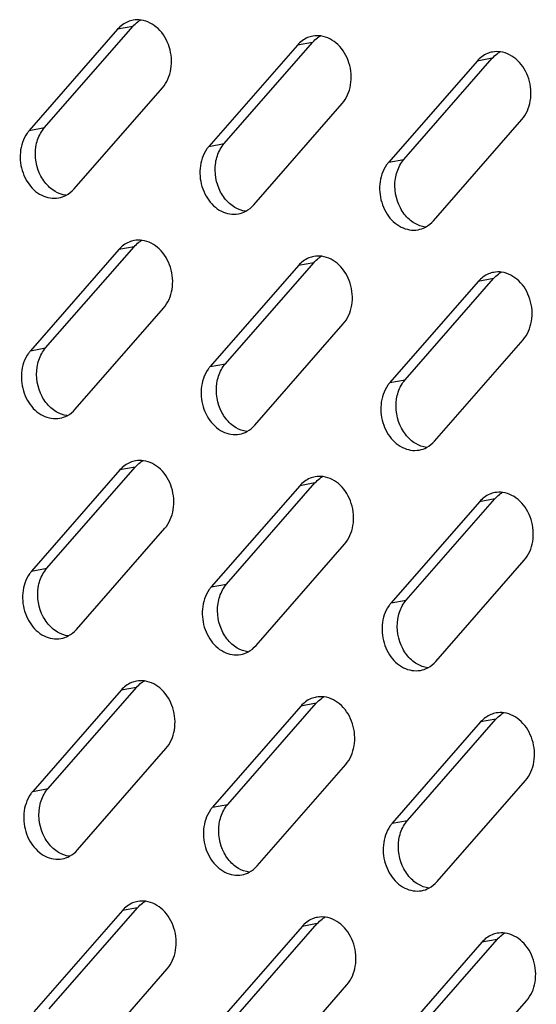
# Model space of a CAD drawing. Header units: millimetres. Extents: x 818 to 1412, y 141 to 561.
# Tile 50 of 86: x 1299 to 1304, y 269 to 279. Entities that reach past the tile are written whole.
import ezdxf

# ---------------------------------------------------------------- set-up
doc = ezdxf.new("R2010")
doc.units = ezdxf.units.MM
doc.header["$LTSCALE"] = 61.468
doc.layers.add('00_37_DXF_CONTINUOUS_LINE', color=7, linetype='CONTINUOUS')

msp = doc.modelspace()

# ---------------------------------------------------------------- linework, layer by layer
at = {"layer": '00_37_DXF_CONTINUOUS_LINE', "color": 7, "linetype": 'Continuous'}
for p, q in [((1299.27, 277.9164), (1300.1224, 278.8922)), ((1299.9755, 278.8653), (1299.1231, 277.8895)), ((1301.7087, 278.7119), (1300.8563, 277.7361)), ((1301.0032, 277.763), (1301.8556, 278.7388)), ((1303.4419, 278.5585), (1302.5895, 277.5827)), ((1302.7364, 277.6096), (1303.5888, 278.5854)), ((1299.5549, 277.3257), (1300.4073, 278.3015)), ((1301.2881, 277.1722), (1302.1405, 278.1481)), ((1303.0213, 277.0188), (1303.8737, 277.9946)), ((1299.9868, 276.7408), (1299.1344, 275.765)), ((1299.2814, 275.7918), (1300.1338, 276.7677)), ((1301.0146, 275.6384), (1301.867, 276.6143)), ((1301.7201, 276.5874), (1300.8677, 275.6115)), ((1303.4533, 276.434), (1302.6009, 275.4581)), ((1302.7478, 275.485), (1303.6002, 276.4608)), ((1299.5663, 275.2011), (1300.4187, 276.1769)), ((1301.2995, 275.0477), (1302.1519, 276.0235)), ((1303.0327, 274.8943), (1303.8851, 275.8701)), ((1299.9982, 274.6162), (1299.1458, 273.6404)), ((1299.2928, 273.6673), (1300.1452, 274.6431)), ((1301.7314, 274.4628), (1300.879, 273.487)), ((1301.026, 273.5139), (1301.8784, 274.4897)), ((1302.7592, 273.3605), (1303.6116, 274.3363)), ((1303.4647, 274.3094), (1302.6123, 273.3336)), ((1299.5777, 273.0766), (1300.4301, 274.0524)), ((1301.3109, 272.9231), (1302.1633, 273.899)), ((1303.0441, 272.7697), (1303.8965, 273.7455)), ((1299.3042, 271.5427), (1300.1566, 272.5186)), ((1300.0096, 272.4917), (1299.1572, 271.5159)), ((1301.7428, 272.3383), (1300.8904, 271.3624)), ((1301.0374, 271.3893), (1301.8898, 272.3651)), ((1303.4761, 272.1849), (1302.6236, 271.209)), ((1302.7706, 271.2359), (1303.623, 272.2117)), ((1299.5891, 270.952), (1300.4415, 271.9278)), ((1301.3223, 270.7986), (1302.1747, 271.7744)), ((1303.0555, 270.6452), (1303.9079, 271.621)), ((1300.021, 270.3671), (1299.1686, 269.3913)), ((1299.3156, 269.4182), (1300.168, 270.394)), ((1301.0488, 269.2648), (1301.9012, 270.2406)), ((1301.7542, 270.2137), (1300.9018, 269.2379)), ((1303.4874, 270.0603), (1302.635, 269.0845)), ((1302.782, 269.1114), (1303.6344, 270.0872)), ((1299.6004, 268.8274), (1300.4528, 269.8033)), ((1301.3337, 268.674), (1302.1861, 269.6499)), ((1303.0669, 268.5206), (1303.9193, 269.4964))]:
    msp.add_line(p, q, dxfattribs=at)
at = {"layer": '00_37_DXF_CONTINUOUS_LINE', "color": 9, "linetype": 'Continuous'}
for p, q in [((1300.1224, 278.8922), (1299.9755, 278.8653)), ((1301.8556, 278.7388), (1301.7087, 278.7119)), ((1303.5888, 278.5854), (1303.4419, 278.5585)), ((1299.1231, 277.8895), (1299.27, 277.9164)), ((1300.8563, 277.7361), (1301.0032, 277.763)), ((1302.5895, 277.5827), (1302.7364, 277.6096)), ((1300.1338, 276.7677), (1299.9868, 276.7408)), ((1301.867, 276.6143), (1301.7201, 276.5874)), ((1303.6002, 276.4608), (1303.4533, 276.434)), ((1299.1344, 275.765), (1299.2814, 275.7918)), ((1300.8677, 275.6115), (1301.0146, 275.6384)), ((1302.6009, 275.4581), (1302.7478, 275.485)), ((1300.1452, 274.6431), (1299.9982, 274.6162)), ((1301.8784, 274.4897), (1301.7314, 274.4628)), ((1303.6116, 274.3363), (1303.4647, 274.3094)), ((1299.1458, 273.6404), (1299.2928, 273.6673)), ((1300.879, 273.487), (1301.026, 273.5139)), ((1302.6123, 273.3336), (1302.7592, 273.3605)), ((1300.1566, 272.5186), (1300.0096, 272.4917)), ((1301.8898, 272.3651), (1301.7428, 272.3383)), ((1303.623, 272.2117), (1303.4761, 272.1849)), ((1299.1572, 271.5159), (1299.3042, 271.5427)), ((1300.8904, 271.3624), (1301.0374, 271.3893)), ((1302.6236, 271.209), (1302.7706, 271.2359)), ((1300.168, 270.394), (1300.021, 270.3671)), ((1301.9012, 270.2406), (1301.7542, 270.2137)), ((1303.6344, 270.0872), (1303.4874, 270.0603))]:
    msp.add_line(p, q, dxfattribs=at)
at = {"layer": '00_37_DXF_CONTINUOUS_LINE', "color": 7, "linetype": 'Continuous'}
for centre, radius, start, end in [((1300.1676, 278.7137), 0.2425, 100.3442, 112.53238), ((1300.3238, 278.7225), 0.2628, 118.01184, 125.94505), ((1301.9008, 278.5603), 0.2425, 100.3442, 112.53238), ((1302.057, 278.5691), 0.2628, 118.01184, 125.94505), ((1303.634, 278.4069), 0.2425, 100.3442, 112.53238), ((1303.7902, 278.4157), 0.2628, 118.01184, 125.94505), ((1300.179, 276.5892), 0.2425, 100.3442, 112.53238), ((1300.3352, 276.598), 0.2628, 118.01184, 125.94505), ((1301.9122, 276.4358), 0.2425, 100.3442, 112.53238), ((1302.0684, 276.4446), 0.2628, 118.01184, 125.94505), ((1303.6454, 276.2823), 0.2425, 100.3442, 112.53238), ((1303.8016, 276.2912), 0.2628, 118.01184, 125.94505), ((1300.1904, 274.4646), 0.2425, 100.3442, 112.53238), ((1300.3466, 274.4734), 0.2628, 118.01184, 125.94505), ((1301.9236, 274.3112), 0.2425, 100.3442, 112.53238), ((1302.0798, 274.32), 0.2628, 118.01184, 125.94505), ((1303.6568, 274.1578), 0.2425, 100.3442, 112.53238), ((1303.813, 274.1666), 0.2628, 118.01184, 125.94505), ((1300.2017, 272.3401), 0.2425, 100.3442, 112.53238), ((1300.3579, 272.3489), 0.2628, 118.01184, 125.94505), ((1301.935, 272.1866), 0.2425, 100.3442, 112.53238), ((1302.0912, 272.1955), 0.2628, 118.01184, 125.94505), ((1303.6682, 272.0332), 0.2425, 100.3442, 112.53238), ((1303.8244, 272.0421), 0.2628, 118.01184, 125.94505), ((1300.2131, 270.2155), 0.2425, 100.3442, 112.53238), ((1300.3693, 270.2243), 0.2628, 118.01184, 125.94505), ((1301.9463, 270.0621), 0.2425, 100.3442, 112.53238), ((1302.1025, 270.0709), 0.2628, 118.01184, 125.94505), ((1303.6796, 269.9087), 0.2425, 100.3442, 112.53238), ((1303.8358, 269.9175), 0.2628, 118.01184, 125.94505)]:
    msp.add_arc(centre, radius, start, end, dxfattribs=at)
for points in [[(1300.0746, 278.9377), (1300.0368, 278.922), (1300.0024, 278.8962), (1299.9755, 278.8653)], [(1300.1224, 278.8922), (1300.1364, 278.9082), (1300.1523, 278.9228), (1300.1695, 278.9353)], [(1300.201, 278.954), (1300.1756, 278.9574), (1300.1493, 278.9569), (1300.124, 278.9523)], [(1301.8079, 278.7843), (1301.7701, 278.7686), (1301.7356, 278.7428), (1301.7087, 278.7119)], [(1301.8556, 278.7388), (1301.8696, 278.7548), (1301.8855, 278.7694), (1301.9027, 278.7819)], [(1301.9342, 278.8005), (1301.9088, 278.804), (1301.8825, 278.8035), (1301.8572, 278.7989)], [(1303.5411, 278.6309), (1303.5033, 278.6152), (1303.4688, 278.5893), (1303.4419, 278.5585)], [(1303.5888, 278.5854), (1303.6028, 278.6014), (1303.6187, 278.616), (1303.6359, 278.6285)], [(1303.6674, 278.6471), (1303.642, 278.6506), (1303.6157, 278.6501), (1303.5905, 278.6455)], [(1299.1877, 277.7313), (1299.1947, 277.7766), (1299.2093, 277.8215), (1299.2316, 277.8615)], [(1299.2316, 277.8615), (1299.2425, 277.881), (1299.2553, 277.8996), (1299.27, 277.9164)], [(1299.2355, 277.4489), (1299.1908, 277.5332), (1299.1731, 277.6369), (1299.1877, 277.7313)], [(1300.9648, 277.7081), (1300.9757, 277.7276), (1300.9885, 277.7462), (1301.0032, 277.763)], [(1300.9209, 277.5779), (1300.9279, 277.6232), (1300.9425, 277.6681), (1300.9648, 277.7081)], [(1300.9688, 277.2954), (1300.9241, 277.3798), (1300.9064, 277.4835), (1300.9209, 277.5779)], [(1302.6541, 277.4245), (1302.6611, 277.4698), (1302.6757, 277.5147), (1302.698, 277.5547)], [(1302.698, 277.5547), (1302.7089, 277.5742), (1302.7218, 277.5927), (1302.7364, 277.6096)], [(1299.32, 277.3393), (1299.2857, 277.3701), (1299.2571, 277.4081), (1299.2355, 277.4489)], [(1302.702, 277.142), (1302.6573, 277.2264), (1302.6396, 277.3301), (1302.6541, 277.4245)], [(1299.3727, 277.3006), (1299.3539, 277.3117), (1299.3363, 277.3248), (1299.32, 277.3393)], [(1299.4764, 277.2639), (1299.4401, 277.2688), (1299.4043, 277.282), (1299.3727, 277.3006)], [(1299.4063, 277.2387), (1299.4309, 277.2432), (1299.4551, 277.2516), (1299.4771, 277.2634)], [(1299.4771, 277.2634), (1299.5064, 277.279), (1299.533, 277.3006), (1299.5549, 277.3257)], [(1301.0533, 277.1859), (1301.0189, 277.2167), (1300.9903, 277.2547), (1300.9688, 277.2954)], [(1301.1059, 277.1472), (1301.0871, 277.1582), (1301.0695, 277.1714), (1301.0533, 277.1859)], [(1301.2103, 277.11), (1301.2397, 277.1256), (1301.2663, 277.1472), (1301.2881, 277.1722)], [(1301.2097, 277.1105), (1301.1733, 277.1154), (1301.1375, 277.1286), (1301.1059, 277.1472)], [(1301.1395, 277.0853), (1301.1641, 277.0897), (1301.1883, 277.0982), (1301.2103, 277.11)], [(1302.7865, 277.0325), (1302.7521, 277.0633), (1302.7236, 277.1013), (1302.702, 277.142)], [(1302.8391, 276.9938), (1302.8203, 277.0048), (1302.8027, 277.018), (1302.7865, 277.0325)], [(1302.9429, 276.9571), (1302.9065, 276.962), (1302.8707, 276.9751), (1302.8391, 276.9938)], [(1302.9436, 276.9565), (1302.9729, 276.9721), (1302.9995, 276.9938), (1303.0213, 277.0188)], [(1302.8728, 276.9319), (1302.8973, 276.9363), (1302.9215, 276.9448), (1302.9436, 276.9565)], [(1300.086, 276.8132), (1300.0482, 276.7975), (1300.0138, 276.7716), (1299.9868, 276.7408)], [(1300.1338, 276.7677), (1300.1478, 276.7837), (1300.1637, 276.7983), (1300.1809, 276.8108)], [(1300.2124, 276.8294), (1300.187, 276.8329), (1300.1607, 276.8324), (1300.1354, 276.8278)], [(1301.8192, 276.6598), (1301.7814, 276.6441), (1301.747, 276.6182), (1301.7201, 276.5874)], [(1301.867, 276.6143), (1301.881, 276.6303), (1301.8969, 276.6449), (1301.9141, 276.6574)], [(1301.9456, 276.676), (1301.9202, 276.6795), (1301.8939, 276.6789), (1301.8686, 276.6743)], [(1303.5525, 276.5064), (1303.5147, 276.4907), (1303.4802, 276.4648), (1303.4533, 276.434)], [(1303.6002, 276.4608), (1303.6142, 276.4769), (1303.6301, 276.4915), (1303.6473, 276.5039)], [(1303.6788, 276.5226), (1303.6534, 276.526), (1303.6271, 276.5255), (1303.6019, 276.5209)], [(1299.1991, 275.6068), (1299.2061, 275.652), (1299.2206, 275.697), (1299.243, 275.737)], [(1299.243, 275.737), (1299.2539, 275.7565), (1299.2667, 275.775), (1299.2814, 275.7918)], [(1299.2469, 275.3243), (1299.2022, 275.4087), (1299.1845, 275.5124), (1299.1991, 275.6068)], [(1300.9323, 275.4534), (1300.9393, 275.4986), (1300.9539, 275.5436), (1300.9762, 275.5835)], [(1300.9762, 275.5835), (1300.9871, 275.603), (1300.9999, 275.6216), (1301.0146, 275.6384)], [(1300.9801, 275.1709), (1300.9354, 275.2553), (1300.9177, 275.359), (1300.9323, 275.4534)], [(1302.7094, 275.4301), (1302.7203, 275.4496), (1302.7331, 275.4682), (1302.7478, 275.485)], [(1302.6655, 275.2999), (1302.6725, 275.3452), (1302.6871, 275.3902), (1302.7094, 275.4301)], [(1299.3314, 275.2148), (1299.2971, 275.2456), (1299.2685, 275.2836), (1299.2469, 275.3243)], [(1302.7134, 275.0175), (1302.6687, 275.1019), (1302.651, 275.2056), (1302.6655, 275.2999)], [(1299.3841, 275.1761), (1299.3653, 275.1871), (1299.3476, 275.2002), (1299.3314, 275.2148)], [(1299.4878, 275.1393), (1299.4515, 275.1443), (1299.4157, 275.1574), (1299.3841, 275.1761)], [(1299.4885, 275.1388), (1299.5178, 275.1544), (1299.5444, 275.1761), (1299.5663, 275.2011)], [(1301.0647, 275.0614), (1301.0303, 275.0922), (1301.0017, 275.1301), (1300.9801, 275.1709)], [(1299.4177, 275.1141), (1299.4423, 275.1186), (1299.4664, 275.1271), (1299.4885, 275.1388)], [(1301.1173, 275.0226), (1301.0985, 275.0337), (1301.0809, 275.0468), (1301.0647, 275.0614)], [(1301.221, 274.9859), (1301.1847, 274.9909), (1301.1489, 275.004), (1301.1173, 275.0226)], [(1301.1509, 274.9607), (1301.1755, 274.9652), (1301.1997, 274.9737), (1301.2217, 274.9854)], [(1301.2217, 274.9854), (1301.251, 275.001), (1301.2776, 275.0227), (1301.2995, 275.0477)], [(1302.7979, 274.9079), (1302.7635, 274.9387), (1302.7349, 274.9767), (1302.7134, 275.0175)], [(1302.8505, 274.8692), (1302.8317, 274.8803), (1302.8141, 274.8934), (1302.7979, 274.9079)], [(1302.9549, 274.832), (1302.9843, 274.8476), (1303.0109, 274.8693), (1303.0327, 274.8943)], [(1302.9543, 274.8325), (1302.9179, 274.8374), (1302.8821, 274.8506), (1302.8505, 274.8692)], [(1302.8841, 274.8073), (1302.9087, 274.8118), (1302.9329, 274.8203), (1302.9549, 274.832)], [(1300.2238, 274.7048), (1300.1984, 274.7083), (1300.1721, 274.7078), (1300.1468, 274.7032)], [(1300.0974, 274.6886), (1300.0596, 274.6729), (1300.0252, 274.6471), (1299.9982, 274.6162)], [(1300.1452, 274.6431), (1300.1592, 274.6591), (1300.175, 274.6737), (1300.1923, 274.6862)], [(1301.8306, 274.5352), (1301.7928, 274.5195), (1301.7584, 274.4936), (1301.7314, 274.4628)], [(1301.8784, 274.4897), (1301.8924, 274.5057), (1301.9083, 274.5203), (1301.9255, 274.5328)], [(1301.957, 274.5514), (1301.9316, 274.5549), (1301.9053, 274.5544), (1301.88, 274.5498)], [(1303.5638, 274.3818), (1303.526, 274.3661), (1303.4916, 274.3402), (1303.4647, 274.3094)], [(1303.6116, 274.3363), (1303.6256, 274.3523), (1303.6415, 274.3669), (1303.6587, 274.3794)], [(1303.6902, 274.398), (1303.6648, 274.4015), (1303.6385, 274.401), (1303.6132, 274.3964)], [(1299.2544, 273.6124), (1299.2653, 273.6319), (1299.2781, 273.6505), (1299.2928, 273.6673)], [(1299.2105, 273.4822), (1299.2175, 273.5275), (1299.232, 273.5724), (1299.2544, 273.6124)], [(1299.2583, 273.1998), (1299.2136, 273.2841), (1299.1959, 273.3878), (1299.2105, 273.4822)], [(1300.9437, 273.3288), (1300.9507, 273.3741), (1300.9652, 273.419), (1300.9876, 273.459)], [(1300.9876, 273.459), (1300.9985, 273.4785), (1301.0113, 273.4971), (1301.026, 273.5139)], [(1300.9915, 273.0463), (1300.9468, 273.1307), (1300.9291, 273.2344), (1300.9437, 273.3288)], [(1302.6769, 273.1754), (1302.6839, 273.2207), (1302.6985, 273.2656), (1302.7208, 273.3056)], [(1302.7208, 273.3056), (1302.7317, 273.3251), (1302.7445, 273.3436), (1302.7592, 273.3605)], [(1299.3428, 273.0902), (1299.3085, 273.121), (1299.2799, 273.159), (1299.2583, 273.1998)], [(1302.7247, 272.8929), (1302.68, 272.9773), (1302.6623, 273.081), (1302.6769, 273.1754)], [(1299.3955, 273.0515), (1299.3767, 273.0626), (1299.359, 273.0757), (1299.3428, 273.0902)], [(1299.4992, 273.0148), (1299.4629, 273.0197), (1299.4271, 273.0329), (1299.3955, 273.0515)], [(1299.4291, 272.9896), (1299.4537, 272.9941), (1299.4778, 273.0025), (1299.4999, 273.0143)], [(1299.4999, 273.0143), (1299.5292, 273.0299), (1299.5558, 273.0515), (1299.5777, 273.0766)], [(1301.076, 272.9368), (1301.0417, 272.9676), (1301.0131, 273.0056), (1300.9915, 273.0463)], [(1301.1287, 272.8981), (1301.1099, 272.9091), (1301.0923, 272.9223), (1301.076, 272.9368)], [(1301.2324, 272.8614), (1301.1961, 272.8663), (1301.1603, 272.8795), (1301.1287, 272.8981)], [(1301.2331, 272.8609), (1301.2624, 272.8765), (1301.289, 272.8981), (1301.3109, 272.9231)], [(1302.8093, 272.7834), (1302.7749, 272.8142), (1302.7463, 272.8522), (1302.7247, 272.8929)], [(1301.1623, 272.8362), (1301.1869, 272.8406), (1301.211, 272.8491), (1301.2331, 272.8609)], [(1302.8619, 272.7447), (1302.8431, 272.7557), (1302.8255, 272.7689), (1302.8093, 272.7834)], [(1302.9656, 272.708), (1302.9293, 272.7129), (1302.8935, 272.726), (1302.8619, 272.7447)], [(1302.8955, 272.6828), (1302.9201, 272.6872), (1302.9443, 272.6957), (1302.9663, 272.7074)], [(1302.9663, 272.7074), (1302.9957, 272.723), (1303.0223, 272.7447), (1303.0441, 272.7697)], [(1300.1088, 272.5641), (1300.071, 272.5484), (1300.0365, 272.5225), (1300.0096, 272.4917)], [(1300.1566, 272.5186), (1300.1706, 272.5346), (1300.1864, 272.5492), (1300.2037, 272.5617)], [(1300.2352, 272.5803), (1300.2097, 272.5838), (1300.1834, 272.5833), (1300.1582, 272.5787)], [(1301.9684, 272.4269), (1301.943, 272.4303), (1301.9167, 272.4298), (1301.8914, 272.4252)], [(1301.842, 272.4107), (1301.8042, 272.395), (1301.7698, 272.3691), (1301.7428, 272.3383)], [(1301.8898, 272.3651), (1301.9038, 272.3812), (1301.9196, 272.3958), (1301.9369, 272.4083)], [(1303.5752, 272.2573), (1303.5374, 272.2416), (1303.503, 272.2157), (1303.4761, 272.1849)], [(1303.623, 272.2117), (1303.637, 272.2278), (1303.6529, 272.2424), (1303.6701, 272.2548)], [(1303.7016, 272.2735), (1303.6762, 272.2769), (1303.6499, 272.2764), (1303.6246, 272.2718)], [(1299.2219, 271.3577), (1299.2288, 271.4029), (1299.2434, 271.4479), (1299.2658, 271.4879)], [(1299.2658, 271.4879), (1299.2766, 271.5074), (1299.2895, 271.5259), (1299.3042, 271.5427)], [(1300.999, 271.3344), (1301.0099, 271.3539), (1301.0227, 271.3725), (1301.0374, 271.3893)], [(1299.2697, 271.0752), (1299.225, 271.1596), (1299.2073, 271.2633), (1299.2219, 271.3577)], [(1300.9551, 271.2043), (1300.9621, 271.2495), (1300.9766, 271.2945), (1300.999, 271.3344)], [(1301.0029, 270.9218), (1300.9582, 271.0062), (1300.9405, 271.1099), (1300.9551, 271.2043)], [(1302.6883, 271.0508), (1302.6953, 271.0961), (1302.7098, 271.1411), (1302.7322, 271.181)], [(1302.7322, 271.181), (1302.7431, 271.2005), (1302.7559, 271.2191), (1302.7706, 271.2359)], [(1299.3542, 270.9657), (1299.3199, 270.9965), (1299.2913, 271.0345), (1299.2697, 271.0752)], [(1302.7361, 270.7684), (1302.6914, 270.8528), (1302.6737, 270.9565), (1302.6883, 271.0508)], [(1299.4068, 270.927), (1299.3881, 270.938), (1299.3704, 270.9511), (1299.3542, 270.9657)], [(1299.5106, 270.8902), (1299.4742, 270.8952), (1299.4384, 270.9083), (1299.4068, 270.927)], [(1299.5113, 270.8897), (1299.5406, 270.9053), (1299.5672, 270.927), (1299.5891, 270.952)], [(1301.0874, 270.8123), (1301.0531, 270.8431), (1301.0245, 270.881), (1301.0029, 270.9218)], [(1299.4405, 270.865), (1299.4651, 270.8695), (1299.4892, 270.878), (1299.5113, 270.8897)], [(1301.1401, 270.7735), (1301.1213, 270.7846), (1301.1036, 270.7977), (1301.0874, 270.8123)], [(1301.2438, 270.7368), (1301.2075, 270.7418), (1301.1717, 270.7549), (1301.1401, 270.7735)], [(1301.1737, 270.7116), (1301.1983, 270.7161), (1301.2224, 270.7246), (1301.2445, 270.7363)], [(1301.2445, 270.7363), (1301.2738, 270.7519), (1301.3004, 270.7736), (1301.3223, 270.7986)], [(1302.8206, 270.6588), (1302.7863, 270.6896), (1302.7577, 270.7276), (1302.7361, 270.7684)], [(1302.8733, 270.6201), (1302.8545, 270.6312), (1302.8369, 270.6443), (1302.8206, 270.6588)], [(1302.977, 270.5834), (1302.9407, 270.5883), (1302.9049, 270.6015), (1302.8733, 270.6201)], [(1302.9777, 270.5829), (1303.007, 270.5985), (1303.0336, 270.6202), (1303.0555, 270.6452)], [(1302.9069, 270.5582), (1302.9315, 270.5627), (1302.9556, 270.5712), (1302.9777, 270.5829)], [(1300.1202, 270.4395), (1300.0824, 270.4238), (1300.0479, 270.398), (1300.021, 270.3671)], [(1300.168, 270.394), (1300.182, 270.41), (1300.1978, 270.4246), (1300.215, 270.4371)], [(1300.2466, 270.4557), (1300.2211, 270.4592), (1300.1948, 270.4587), (1300.1696, 270.4541)], [(1301.8534, 270.2861), (1301.8156, 270.2704), (1301.7812, 270.2445), (1301.7542, 270.2137)], [(1301.9012, 270.2406), (1301.9152, 270.2566), (1301.931, 270.2712), (1301.9483, 270.2837)], [(1301.9798, 270.3023), (1301.9543, 270.3058), (1301.928, 270.3053), (1301.9028, 270.3007)], [(1303.713, 270.1489), (1303.6876, 270.1524), (1303.6613, 270.1519), (1303.636, 270.1473)], [(1303.5866, 270.1327), (1303.5488, 270.117), (1303.5144, 270.0911), (1303.4874, 270.0603)], [(1303.6344, 270.0872), (1303.6484, 270.1032), (1303.6642, 270.1178), (1303.6815, 270.1303)]]:
    msp.add_open_spline(points, degree=3, dxfattribs=at)
for points, knots in [([(1300.4073, 278.3015), (1300.4506, 278.351), (1300.5067, 278.4849), (1300.4887, 278.6964), (1300.3851, 278.8781), (1300.2619, 278.9457), (1300.201, 278.954)], [0, 0, 0, 0, 0.245941, 0.512186, 0.770322, 1, 1, 1, 1]), ([(1302.1405, 278.1481), (1302.1838, 278.1976), (1302.2399, 278.3315), (1302.2219, 278.543), (1302.1183, 278.7247), (1301.9951, 278.7922), (1301.9342, 278.8005)], [0, 0, 0, 0, 0.245941, 0.512186, 0.770322, 1, 1, 1, 1]), ([(1303.8737, 277.9946), (1303.917, 278.0442), (1303.9731, 278.178), (1303.9551, 278.3896), (1303.8516, 278.5712), (1303.7283, 278.6388), (1303.6674, 278.6471)], [0, 0, 0, 0, 0.245941, 0.512186, 0.770322, 1, 1, 1, 1]), ([(1299.1231, 277.8895), (1299.116, 277.8814), (1299.0886, 277.8464), (1299.0686, 277.8058), (1299.0577, 277.774)], [0, 0, 0, 0, 0.2416, 1, 1, 1, 1]), ([(1299.0577, 277.774), (1299.0364, 277.7116), (1299.0255, 277.5739), (1299.0924, 277.3861), (1299.228, 277.2512), (1299.3522, 277.2288), (1299.4063, 277.2387)], [0, 0, 0, 0, 0.264744, 0.532722, 0.779174, 1, 1, 1, 1]), ([(1300.8563, 277.7361), (1300.8492, 277.728), (1300.8218, 277.693), (1300.8018, 277.6524), (1300.7909, 277.6206)], [0, 0, 0, 0, 0.2416, 1, 1, 1, 1]), ([(1300.7909, 277.6206), (1300.7696, 277.5582), (1300.7587, 277.4205), (1300.8256, 277.2327), (1300.9613, 277.0978), (1301.0854, 277.0754), (1301.1395, 277.0853)], [0, 0, 0, 0, 0.264744, 0.532722, 0.779174, 1, 1, 1, 1]), ([(1302.5895, 277.5827), (1302.5824, 277.5746), (1302.555, 277.5396), (1302.535, 277.499), (1302.5241, 277.4671)], [0, 0, 0, 0, 0.2416, 1, 1, 1, 1]), ([(1302.5241, 277.4671), (1302.5028, 277.4047), (1302.4919, 277.2671), (1302.5588, 277.0793), (1302.6945, 276.9444), (1302.8187, 276.922), (1302.8728, 276.9319)], [0, 0, 0, 0, 0.264744, 0.532722, 0.779174, 1, 1, 1, 1]), ([(1300.4187, 276.1769), (1300.4619, 276.2264), (1300.518, 276.3603), (1300.5001, 276.5719), (1300.3965, 276.7535), (1300.2732, 276.8211), (1300.2124, 276.8294)], [0, 0, 0, 0, 0.245941, 0.512186, 0.770322, 1, 1, 1, 1]), ([(1302.1519, 276.0235), (1302.1952, 276.073), (1302.2513, 276.2069), (1302.2333, 276.4185), (1302.1297, 276.6001), (1302.0065, 276.6677), (1301.9456, 276.676)], [0, 0, 0, 0, 0.245941, 0.512186, 0.770322, 1, 1, 1, 1]), ([(1303.8851, 275.8701), (1303.9284, 275.9196), (1303.9845, 276.0535), (1303.9665, 276.265), (1303.863, 276.4467), (1303.7397, 276.5143), (1303.6788, 276.5226)], [0, 0, 0, 0, 0.245941, 0.512186, 0.770322, 1, 1, 1, 1]), ([(1299.1344, 275.765), (1299.1274, 275.7569), (1299.1, 275.7218), (1299.08, 275.6813), (1299.0691, 275.6494)], [0, 0, 0, 0, 0.2416, 1, 1, 1, 1]), ([(1299.0691, 275.6494), (1299.0478, 275.587), (1299.0369, 275.4494), (1299.1038, 275.2615), (1299.2394, 275.1266), (1299.3636, 275.1043), (1299.4177, 275.1141)], [0, 0, 0, 0, 0.264744, 0.532722, 0.779174, 1, 1, 1, 1]), ([(1300.8677, 275.6115), (1300.8606, 275.6035), (1300.8332, 275.5684), (1300.8132, 275.5279), (1300.8023, 275.496)], [0, 0, 0, 0, 0.2416, 1, 1, 1, 1]), ([(1300.8023, 275.496), (1300.781, 275.4336), (1300.7701, 275.296), (1300.837, 275.1081), (1300.9727, 274.9732), (1301.0968, 274.9509), (1301.1509, 274.9607)], [0, 0, 0, 0, 0.264744, 0.532722, 0.779174, 1, 1, 1, 1]), ([(1302.6009, 275.4581), (1302.5938, 275.4501), (1302.5664, 275.415), (1302.5464, 275.3745), (1302.5355, 275.3426)], [0, 0, 0, 0, 0.2416, 1, 1, 1, 1]), ([(1302.5355, 275.3426), (1302.5142, 275.2802), (1302.5033, 275.1425), (1302.5702, 274.9547), (1302.7059, 274.8198), (1302.83, 274.7975), (1302.8841, 274.8073)], [0, 0, 0, 0, 0.264744, 0.532722, 0.779174, 1, 1, 1, 1]), ([(1300.4301, 274.0524), (1300.4733, 274.1019), (1300.5294, 274.2358), (1300.5115, 274.4473), (1300.4079, 274.629), (1300.2846, 274.6966), (1300.2238, 274.7048)], [0, 0, 0, 0, 0.245941, 0.512186, 0.770322, 1, 1, 1, 1]), ([(1302.1633, 273.899), (1302.2065, 273.9485), (1302.2626, 274.0824), (1302.2447, 274.2939), (1302.1411, 274.4756), (1302.0178, 274.5431), (1301.957, 274.5514)], [0, 0, 0, 0, 0.245941, 0.512186, 0.770322, 1, 1, 1, 1]), ([(1303.8965, 273.7455), (1303.9398, 273.7951), (1303.9959, 273.9289), (1303.9779, 274.1405), (1303.8743, 274.3221), (1303.7511, 274.3897), (1303.6902, 274.398)], [0, 0, 0, 0, 0.245941, 0.512186, 0.770322, 1, 1, 1, 1]), ([(1299.1458, 273.6404), (1299.1388, 273.6323), (1299.1114, 273.5973), (1299.0913, 273.5567), (1299.0805, 273.5249)], [0, 0, 0, 0, 0.2416, 1, 1, 1, 1]), ([(1299.0805, 273.5249), (1299.0592, 273.4625), (1299.0483, 273.3248), (1299.1152, 273.137), (1299.2508, 273.0021), (1299.375, 272.9797), (1299.4291, 272.9896)], [0, 0, 0, 0, 0.264744, 0.532722, 0.779174, 1, 1, 1, 1]), ([(1300.879, 273.487), (1300.872, 273.4789), (1300.8446, 273.4439), (1300.8246, 273.4033), (1300.8137, 273.3715)], [0, 0, 0, 0, 0.2416, 1, 1, 1, 1]), ([(1300.8137, 273.3715), (1300.7924, 273.3091), (1300.7815, 273.1714), (1300.8484, 272.9836), (1300.984, 272.8487), (1301.1082, 272.8263), (1301.1623, 272.8362)], [0, 0, 0, 0, 0.264744, 0.532722, 0.779174, 1, 1, 1, 1]), ([(1302.6123, 273.3336), (1302.6052, 273.3255), (1302.5778, 273.2905), (1302.5578, 273.2499), (1302.5469, 273.218)], [0, 0, 0, 0, 0.2416, 1, 1, 1, 1]), ([(1302.5469, 273.218), (1302.5256, 273.1556), (1302.5147, 273.018), (1302.5816, 272.8301), (1302.7173, 272.6953), (1302.8414, 272.6729), (1302.8955, 272.6828)], [0, 0, 0, 0, 0.264744, 0.532722, 0.779174, 1, 1, 1, 1]), ([(1300.4415, 271.9278), (1300.4847, 271.9773), (1300.5408, 272.1112), (1300.5229, 272.3228), (1300.4193, 272.5044), (1300.296, 272.572), (1300.2352, 272.5803)], [0, 0, 0, 0, 0.245941, 0.512186, 0.770322, 1, 1, 1, 1]), ([(1302.1747, 271.7744), (1302.2179, 271.8239), (1302.274, 271.9578), (1302.2561, 272.1694), (1302.1525, 272.351), (1302.0292, 272.4186), (1301.9684, 272.4269)], [0, 0, 0, 0, 0.245941, 0.512186, 0.770322, 1, 1, 1, 1]), ([(1303.9079, 271.621), (1303.9511, 271.6705), (1304.0072, 271.8044), (1303.9893, 272.0159), (1303.8857, 272.1976), (1303.7625, 272.2652), (1303.7016, 272.2735)], [0, 0, 0, 0, 0.245941, 0.512186, 0.770322, 1, 1, 1, 1]), ([(1299.1572, 271.5159), (1299.1502, 271.5078), (1299.1228, 271.4727), (1299.1027, 271.4322), (1299.0919, 271.4003)], [0, 0, 0, 0, 0.2416, 1, 1, 1, 1]), ([(1299.0919, 271.4003), (1299.0706, 271.3379), (1299.0596, 271.2003), (1299.1266, 271.0124), (1299.2622, 270.8775), (1299.3864, 270.8552), (1299.4405, 270.865)], [0, 0, 0, 0, 0.264744, 0.532722, 0.779174, 1, 1, 1, 1]), ([(1300.8904, 271.3624), (1300.8834, 271.3544), (1300.856, 271.3193), (1300.8359, 271.2788), (1300.8251, 271.2469)], [0, 0, 0, 0, 0.2416, 1, 1, 1, 1]), ([(1300.8251, 271.2469), (1300.8038, 271.1845), (1300.7929, 271.0469), (1300.8598, 270.859), (1300.9954, 270.7241), (1301.1196, 270.7018), (1301.1737, 270.7116)], [0, 0, 0, 0, 0.264744, 0.532722, 0.779174, 1, 1, 1, 1]), ([(1302.6236, 271.209), (1302.6166, 271.201), (1302.5892, 271.1659), (1302.5692, 271.1254), (1302.5583, 271.0935)], [0, 0, 0, 0, 0.2416, 1, 1, 1, 1]), ([(1302.5583, 271.0935), (1302.537, 271.0311), (1302.5261, 270.8934), (1302.593, 270.7056), (1302.7286, 270.5707), (1302.8528, 270.5484), (1302.9069, 270.5582)], [0, 0, 0, 0, 0.264744, 0.532722, 0.779174, 1, 1, 1, 1]), ([(1300.4528, 269.8033), (1300.4961, 269.8528), (1300.5522, 269.9867), (1300.5342, 270.1982), (1300.4307, 270.3799), (1300.3074, 270.4475), (1300.2466, 270.4557)], [0, 0, 0, 0, 0.245941, 0.512186, 0.770322, 1, 1, 1, 1]), ([(1302.1861, 269.6499), (1302.2293, 269.6994), (1302.2854, 269.8333), (1302.2675, 270.0448), (1302.1639, 270.2265), (1302.0406, 270.294), (1301.9798, 270.3023)], [0, 0, 0, 0, 0.245941, 0.512186, 0.770322, 1, 1, 1, 1]), ([(1303.9193, 269.4964), (1303.9625, 269.546), (1304.0186, 269.6798), (1304.0007, 269.8914), (1303.8971, 270.073), (1303.7738, 270.1406), (1303.713, 270.1489)], [0, 0, 0, 0, 0.245941, 0.512186, 0.770322, 1, 1, 1, 1])]:
    msp.add_open_spline(points, degree=3, knots=knots, dxfattribs=at)

doc.saveas('drawing.dxf')
